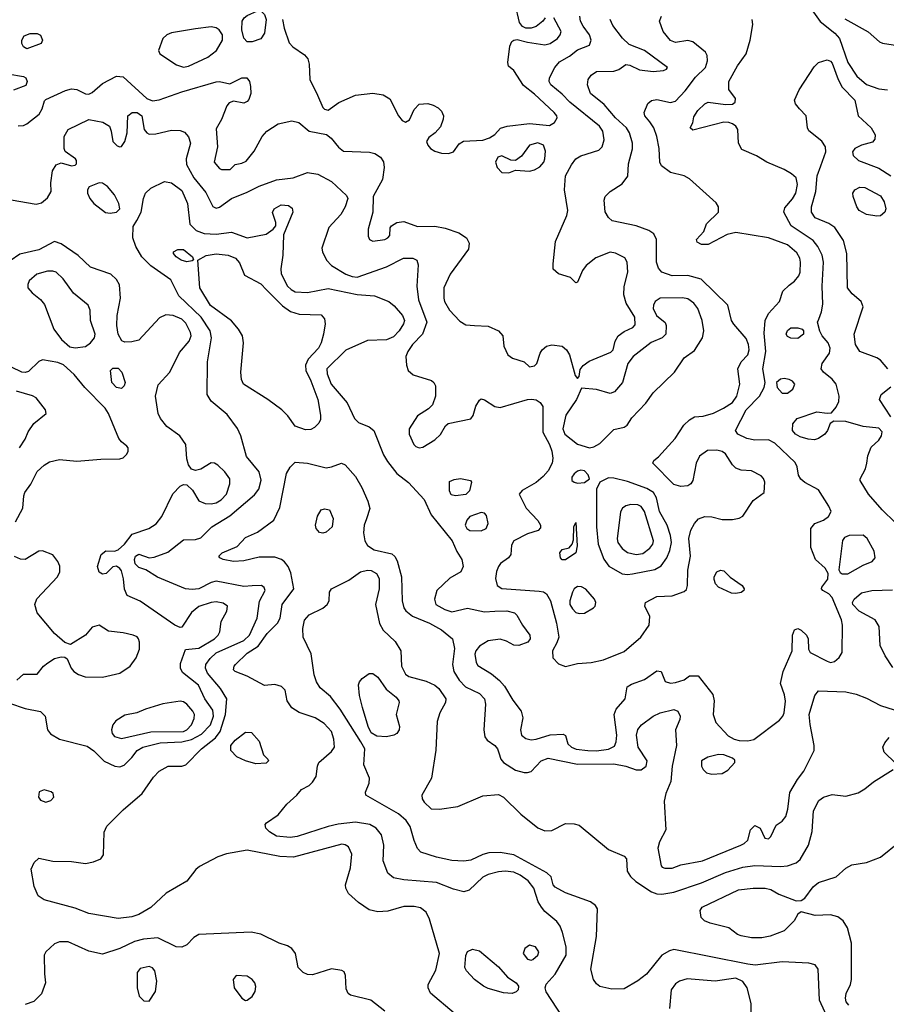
# Model space of a CAD drawing. Extents: x 1173079 to 1307053, y 522583 to 678478.
# Tile 91 of 256: x 1209163 to 1214199, y 556530 to 562254. Entities that reach past the tile are written whole.
import ezdxf

# ---------------------------------------------------------------- set-up
doc = ezdxf.new("R2010")
doc.units = 0

msp = doc.modelspace()

# ---------------------------------------------------------------- linework, layer by layer
at = {"layer": '0CON20XD'}
for points in [[(1212216, 562265), (1212202.5, 562245), (1212165, 562214.5), (1212135, 562204.4), (1212105, 562204.4), (1212084.5, 562214.5), (1212067.5, 562237.5), (1212041.9, 562345)], [(1213757.6, 562325), (1213815, 562242.7), (1213900.4, 562175), (1213928.2, 562145), (1213974.8, 562004.8), (1214028.2, 561925), (1214085, 561876.2), (1214155, 561851.5), (1214205.6, 561845.6)], [(1210515, 562124.5), (1210485, 562125.5), (1210465.8, 562145.8), (1210454.2, 562195), (1210455.4, 562245), (1210468.2, 562265), (1210485, 562277.2), (1210545, 562305.4), (1210564.7, 562304.7), (1210585, 562283.5), (1210595.2, 562255), (1210585.8, 562175), (1210565, 562141.8), (1210515, 562124.5)], [(1210691.2, 562255), (1210699.4, 562205), (1210729.7, 562119.7), (1210750, 562095), (1210819.1, 562049.1), (1210836.8, 562026.8), (1210845.5, 561995.5), (1210849.6, 561905), (1210894, 561814), (1210925, 561742.9), (1210935, 561733.1), (1210955, 561727.8), (1211018.5, 561771.5), (1211115, 561814.4), (1211215, 561827.1), (1211275, 561817.3), (1211315, 561794.2), (1211364.2, 561694.2), (1211385, 561667.8), (1211405, 561658.1), (1211428.5, 561671.5), (1211455, 561731.4), (1211485, 561762.9), (1211535.6, 561765.6), (1211566.8, 561756.8), (1211595, 561742), (1211615, 561721.2), (1211625.7, 561695), (1211624.2, 561675), (1211609.2, 561630.8), (1211576.7, 561595), (1211541.7, 561568.3), (1211528, 561545), (1211534.2, 561525), (1211550.8, 561505), (1211575, 561490), (1211615, 561478.1), (1211655, 561475.8), (1211684.2, 561485.8), (1211717.5, 561532.5), (1211741.7, 561548.3), (1211855, 561553.3), (1211893.7, 561566.3), (1211923.6, 561586.4), (1211956.4, 561623.6), (1211995.4, 561635.4), (1212125, 561649.5), (1212241.4, 561638.6), (1212272, 561655), (1212287, 561683), (1212285.6, 561695), (1212270, 561715), (1212155, 561821.1), (1212090.9, 561870.9), (1212035, 561958), (1212004.2, 561984.2), (1212000.8, 562005), (1212010.6, 562099.4), (1212023.7, 562126.3), (1212035, 562134.3), (1212055, 562138.6), (1212115, 562122.2), (1212215, 562107.9), (1212245, 562114.6), (1212288.9, 562145), (1212304.4, 562165), (1212309.5, 562185), (1212268, 562265)], [(1211806.9, 560476.9), (1211885, 560471.8), (1211945.4, 560445.4), (1211970.6, 560415), (1211977.5, 560355), (1212000, 560305), (1212026.4, 560286.4), (1212094.4, 560264.4), (1212125, 560236.2), (1212155, 560242), (1212168.8, 560255), (1212188, 560315), (1212200, 560335), (1212225, 560355.7), (1212255, 560364.3), (1212315, 560356), (1212340, 560335), (1212358.8, 560305), (1212391.2, 560185), (1212405, 560167.5), (1212415, 560180), (1212420.5, 560219.5), (1212436.8, 560243.2), (1212472.1, 560267.9), (1212599.1, 560320.9), (1212612, 560335), (1212624, 560385), (1212642, 560415), (1212675, 560440.6), (1212725.8, 560464.2), (1212739.4, 560480.6), (1212738.6, 560525), (1212688.1, 560605), (1212674.5, 560655), (1212675, 560702.5), (1212698, 560785), (1212693.3, 560845), (1212679.6, 560869.6), (1212626.4, 560896.4), (1212595, 560901.8), (1212511.2, 560868.8), (1212454.4, 560825), (1212434.4, 560795), (1212405, 560727.5), (1212395, 560723.3), (1212364.2, 560754.2), (1212295, 560776), (1212264.2, 560804.2), (1212262.5, 560835), (1212277.7, 560965), (1212342.1, 561115), (1212349.2, 561145), (1212328.5, 561265), (1212334.6, 561345), (1212369.9, 561410.1), (1212395.9, 561444.1), (1212425, 561461.5), (1212527.8, 561495), (1212548.8, 561515), (1212560.4, 561555), (1212552.2, 561605), (1212533.3, 561635), (1212360, 561775), (1212315, 561821.5), (1212250, 561875), (1212240, 561895), (1212241.8, 561915), (1212273.1, 561975), (1212301.1, 562008.9), (1212358.8, 562041.2), (1212405, 562078.5), (1212473.8, 562105), (1212484.4, 562135), (1212474.5, 562165), (1212436.8, 562215), (1212422.4, 562245), (1212417.5, 562275)], [(1211925, 558814.6), (1211995, 558817.3), (1212038, 558805), (1212052.2, 558792.2), (1212085, 558734), (1212128.5, 558675), (1212128.9, 558655), (1212115.4, 558634.6), (1212064.5, 558615.5), (1212035, 558617.8), (1211991.9, 558641.9), (1211955, 558652.5), (1211885, 558643.8), (1211835, 558612.1), (1211814, 558585), (1211808.9, 558565), (1211816.3, 558516.3), (1211825, 558500), (1211905, 558451.1), (1211951.5, 558411.5), (1211979.6, 558379.6), (1212028.2, 558298.2), (1212077.2, 558235), (1212087.2, 558195), (1212072.7, 558125), (1212080, 558095), (1212105, 558075.5), (1212135, 558067.9), (1212165, 558071.2), (1212245, 558097.5), (1212321.2, 558101.2), (1212335, 558092.5), (1212348, 558045), (1212369.2, 558025), (1212396.5, 558013.5), (1212464.8, 558005.2), (1212515, 558004.5), (1212585, 558013.3), (1212619.5, 558030.5), (1212629.6, 558055), (1212632.5, 558095), (1212616.9, 558215), (1212630, 558245), (1212682, 558305), (1212693.3, 558375), (1212718.3, 558391.7), (1212795, 558418), (1212865, 558468.8), (1212890, 558465), (1212915, 558406.7), (1212945, 558397.1), (1212975, 558400), (1213023.9, 558416.1), (1213055, 558440), (1213105, 558440), (1213191.2, 558331.2), (1213199.6, 558295), (1213193.8, 558215), (1213208.2, 558168.2), (1213280.7, 558090.7), (1213315, 558070.9), (1213343.3, 558063.3), (1213395, 558060.8), (1213429.6, 558070.4), (1213578.4, 558181.6), (1213598.2, 558205), (1213606.2, 558225), (1213612.5, 558292.5), (1213608.3, 558328.3), (1213584.1, 558395.9), (1213600, 558465), (1213651.4, 558585), (1213654.3, 558675.7), (1213665, 558706.7), (1213685, 558713.8), (1213705, 558705.8), (1213735.7, 558675), (1213744.3, 558655), (1213747.1, 558595), (1213757.5, 558575), (1213855, 558524.7), (1213875, 558517.8), (1213897.3, 558522.7), (1213924.8, 558545.2), (1213943.4, 558575), (1213944.8, 558735), (1213939.6, 558765), (1213884.7, 558894.7), (1213866.2, 558916.2), (1213830, 558935), (1213823.3, 558945), (1213823.8, 558955), (1213859.1, 559000.9), (1213861.4, 559035), (1213844.3, 559065), (1213787.5, 559115), (1213761.4, 559185), (1213760, 559295), (1213784.2, 559325.8), (1213835, 559343.8), (1213863.3, 559365), (1213878.8, 559395), (1213866, 559425), (1213805, 559521.1), (1213725, 559564.3), (1213702.6, 559582.6), (1213689.2, 559605), (1213680.6, 559655), (1213668.7, 559678.7), (1213551.2, 559791.2), (1213515, 559811.9), (1213435, 559810), (1213388.9, 559818.9), (1213335.6, 559845), (1213322.9, 559865), (1213385, 559986), (1213461.8, 560065), (1213490, 560115), (1213496.2, 560145), (1213482.4, 560225), (1213499.1, 560325), (1213489.1, 560430.8), (1213494.7, 560505.3), (1213514.5, 560545), (1213578.1, 560615), (1213597.1, 560675), (1213635, 560709.6), (1213666.1, 560733.9), (1213690.4, 560765), (1213698, 560785), (1213701.5, 560845), (1213697.4, 560867.4), (1213678.7, 560898.7), (1213624.7, 560944.7), (1213515, 560986.1), (1213325, 561015.6), (1213274.4, 561005.6), (1213165, 560946), (1213125.9, 560945.9), (1213100.5, 560960.5), (1213096.7, 560975), (1213138.3, 561021.7), (1213155, 561066.2), (1213223.3, 561135), (1213223.8, 561165), (1213209.7, 561189.7), (1213055, 561328.2), (1213023.8, 561345), (1212945, 561365.4), (1212893.6, 561403.6), (1212882.7, 561425), (1212878.5, 561505), (1212865.4, 561575), (1212848.5, 561625), (1212825, 561659.5), (1212796.7, 561695), (1212791.9, 561715), (1212812.8, 561767.2), (1212835, 561783.1), (1212865, 561790.4), (1212945, 561771.5), (1212975, 561780.4), (1213030.5, 561839.5), (1213089.9, 561920.1), (1213149.5, 561975), (1213159.4, 562015), (1213157.5, 562045), (1213148, 562065), (1213075, 562124.4), (1213045, 562133.3), (1212975, 562120), (1212945, 562133.1), (1212903.1, 562185), (1212880.9, 562245), (1212892.3, 562275)], [(1209729.7, 561519.7), (1209745, 561513.8), (1209755, 561516.7), (1209774, 561545), (1209786.9, 561595), (1209790.8, 561695), (1209817.5, 561715), (1209845, 561713.6), (1209872.9, 561695), (1209885.7, 561615), (1209902, 561595), (1209915, 561588.9), (1209955, 561590), (1210045, 561611.1), (1210095, 561608.5), (1210120.4, 561600.4), (1210143.3, 561573.3), (1210156.4, 561535), (1210130, 561445), (1210131.7, 561411.7), (1210175.9, 561335), (1210245, 561248.9), (1210285, 561168), (1210305, 561157.1), (1210325, 561164.4), (1210394, 561215), (1210485, 561250.3), (1210555, 561286.8), (1210655, 561321.8), (1210753.3, 561335), (1210835, 561365.5), (1210895, 561356.5), (1210975, 561312.7), (1211061.7, 561231.7), (1211070, 561215), (1211054, 561165), (1211029.5, 561120.5), (1210960, 561045), (1210920, 560925), (1210922.5, 560905), (1210945.8, 560855.8), (1210976, 560825), (1211058.6, 560775), (1211095, 560760.8), (1211125, 560756.7), (1211294, 560816), (1211392.8, 560867.2), (1211447.8, 560867.8), (1211472, 560855), (1211478.9, 560828.9), (1211471.9, 560705), (1211480.6, 560625), (1211529.6, 560495), (1211504.6, 560425), (1211445.3, 560365), (1211418, 560325), (1211407.9, 560295), (1211410.6, 560245), (1211420, 560215), (1211449.6, 560189.6), (1211555.5, 560155.5), (1211570, 560145), (1211580, 560125), (1211580, 560065), (1211561.2, 560015), (1211539.4, 559990.6), (1211475, 559950), (1211426.7, 559875), (1211426.7, 559845), (1211453.1, 559785), (1211465, 559773.1), (1211485, 559765.6), (1211505, 559769.5), (1211575, 559811.1), (1211608.3, 559841.7), (1211636.9, 559893.1), (1211653.1, 559906.9), (1211785.8, 559934.2), (1211797.5, 559952.5), (1211813.2, 560006.8), (1211835, 560042.5), (1211845, 560048.8), (1211865, 560044), (1211925, 560005.6), (1211955, 559999.1), (1212115, 560045.5), (1212138.3, 560048.3), (1212165, 560042.9), (1212188.7, 560028.7), (1212202.9, 560005), (1212202.6, 559917.4), (1212203.8, 559855), (1212242.3, 559785), (1212255.3, 559745.3), (1212260.9, 559705), (1212256.7, 559675), (1212235, 559631.4), (1212205, 559598.6), (1212165, 559563.8), (1212082.7, 559517.3), (1212066.7, 559495), (1212106.2, 559415), (1212175, 559343.3), (1212190, 559315), (1212189.3, 559300.7), (1212175.9, 559284.1), (1212114.6, 559265.4), (1212034, 559225), (1212020.8, 559199.2), (1212018, 559145), (1212004, 559125), (1211957.6, 559092.4), (1211945, 559075.8), (1211933.1, 559046.9), (1211928.5, 559005), (1211938.1, 558965), (1211965, 558946.7), (1212181.4, 558931.4), (1212206.9, 558926.9), (1212225, 558915.7), (1212247.6, 558875), (1212283.3, 558745), (1212295.8, 558665), (1212285, 558631.2), (1212259.4, 558585), (1212260.8, 558545), (1212295, 558510), (1212335, 558493.8), (1212405, 558511.4), (1212485, 558517.3), (1212555, 558532.1), (1212675, 558581.5), (1212772.1, 558665), (1212820.3, 558735), (1212825.3, 558785), (1212795.6, 558845), (1212799.2, 558865), (1212865, 558901.2), (1212955, 558903.8), (1213025, 558930), (1213038.3, 558941.7), (1213044.2, 558965), (1213046.2, 559053.8), (1213061.5, 559135), (1213052.3, 559237.7), (1213064, 559286), (1213084.5, 559325.5), (1213108.3, 559351.7), (1213144.2, 559365.8), (1213185, 559363.1), (1213245, 559348.8), (1213305, 559347.9), (1213344.6, 559355.4), (1213365, 559366.9), (1213425, 559459.2), (1213490, 559505), (1213492.5, 559565), (1213485, 559586.7), (1213471.7, 559601.7), (1213415, 559632), (1213355, 559635.7), (1213325, 559647.1), (1213306, 559666), (1213265, 559730), (1213245, 559744.5), (1213215, 559752.2), (1213159.7, 559750.3), (1213113.4, 559716.6), (1213093.8, 559676.2), (1213075.8, 559575), (1213064.2, 559555.8), (1213045, 559544.2), (1213005, 559540.6), (1212965, 559551.5), (1212843.3, 559675), (1212848.3, 559691.7), (1212875, 559712.5), (1212971.7, 559818.3), (1213023.3, 559896.7), (1213055, 559928.1), (1213085, 559944.3), (1213135, 559949.2), (1213195, 559965.7), (1213252.5, 559995), (1213305, 560027.5), (1213331.5, 560065), (1213347.3, 560135), (1213335.5, 560225), (1213355, 560264.3), (1213394.4, 560305), (1213402.7, 560335), (1213399.1, 560365), (1213385, 560400), (1213313, 560483), (1213300.5, 560505), (1213278.5, 560595), (1213124.2, 560745), (1213045, 560766.6), (1212955, 560765.3), (1212895, 560786.9), (1212875, 560810), (1212863.4, 560843.4), (1212864.4, 560975), (1212848.5, 561008.5), (1212818.7, 561028.7), (1212745, 561054.4), (1212606.7, 561085), (1212585, 561104), (1212565, 561137.5), (1212559.2, 561205), (1212566, 561225), (1212595, 561254.2), (1212665, 561299.4), (1212696.9, 561343.1), (1212700.5, 561415), (1212725, 561503.3), (1212725.3, 561535), (1212706.2, 561595), (1212688.8, 561625), (1212625, 561682.9), (1212560.4, 561760.4), (1212481.1, 561825), (1212462.3, 561875), (1212466.2, 561905), (1212485, 561931.5), (1212515, 561952.5), (1212616.6, 561953.4), (1212645.6, 561964.4), (1212685, 561993.8), (1212709.5, 561989.5), (1212765, 561962), (1212845, 561952.9), (1212905, 561958), (1212922.5, 561965), (1212927.5, 561975), (1212793.8, 562075), (1212705, 562109.2), (1212666, 562146), (1212610.7, 562219.3), (1212594.3, 562255)], [(1210115, 561977.7), (1210145, 561983.2), (1210256.5, 562035), (1210306.4, 562075), (1210342, 562135), (1210341.8, 562165), (1210322.5, 562195), (1210305, 562206), (1210275, 562212.2), (1210185, 562200.6), (1210045, 562176.9), (1210017.5, 562165), (1209995.7, 562145), (1209969.2, 562075), (1209978, 562055), (1210075, 561990.4), (1210115, 561977.7)], [(1214250.4, 559330.4), (1214175, 559404.5), (1214096.7, 559495), (1214047.5, 559575), (1214047.5, 559585), (1214077.4, 559642.6), (1214085.4, 559675.4), (1214092.4, 559717.6), (1214110.7, 559769.3), (1214155, 559810), (1214172.1, 559835), (1214175, 559858), (1214155, 559879.3), (1214065, 559889.1), (1213965, 559918), (1213895, 559919.2), (1213873.3, 559906.7), (1213857.8, 559865), (1213841.1, 559845), (1213805, 559818.5), (1213782.2, 559812.2), (1213744.7, 559814.7), (1213698.7, 559828.7), (1213671.1, 559845), (1213654.4, 559865), (1213655.6, 559904.4), (1213682, 559935), (1213795, 559973.5), (1213855, 559965.7), (1213881.7, 559968.3), (1213908.8, 560001.2), (1213922.7, 560035), (1213925.4, 560065), (1213908.2, 560135), (1213885, 560164.4), (1213834.4, 560205), (1213820, 560225), (1213825.7, 560255), (1213868.9, 560315), (1213872.2, 560345), (1213860.8, 560375), (1213826, 560415), (1213812.7, 560442.7), (1213800, 560495), (1213806.6, 560513.4), (1213823.5, 560555), (1213830.7, 560600.7), (1213826.7, 560705), (1213834.1, 560844.1), (1213825.9, 560885), (1213802, 560935), (1213775, 560970.4), (1213647.2, 561055), (1213604.3, 561135), (1213609.2, 561160.8), (1213655, 561212.2), (1213673.1, 561245), (1213682.3, 561295), (1213674.5, 561335), (1213648.3, 561358.3), (1213605, 561383.1), (1213505, 561425.5), (1213445, 561461.5), (1213358.8, 561498.8), (1213341.2, 561535), (1213336.2, 561615), (1213324.2, 561634.2), (1213305, 561648), (1213285, 561656), (1213255, 561657.5), (1213075, 561612), (1213060, 561625), (1213075.8, 561654.2), (1213081.1, 561688.9), (1213104.4, 561725), (1213145, 561764.3), (1213165, 561774.3), (1213265, 561760), (1213305, 561762), (1213321.2, 561775), (1213323.8, 561795), (1213285, 561847.5), (1213283.3, 561895), (1213334.5, 561985), (1213385.6, 562055), (1213409.1, 562135), (1213423.8, 562225), (1213419.6, 562255)], [(1213959.2, 562259.2), (1214093.6, 562183.6), (1214160, 562125), (1214177.3, 562117.3), (1214265, 562103.5)], [(1209205, 562083.8), (1209185, 562096.7), (1209176, 562115), (1209175.8, 562135), (1209190.2, 562159.8), (1209225, 562172.5), (1209265, 562173.3), (1209283.9, 562163.9), (1209296.2, 562135), (1209287.5, 562115), (1209205, 562083.8)], [(1214208.6, 560225), (1214165, 560274), (1214145, 560287.5), (1214045.8, 560325), (1214020.4, 560365), (1214012.1, 560425), (1214065.5, 560585), (1214052.9, 560615), (1214000.2, 560660.2), (1213974.5, 560695), (1213969.5, 560895), (1213950.7, 560970.7), (1213899.2, 561045), (1213865, 561069.2), (1213785, 561102.2), (1213764.6, 561135), (1213764.7, 561165), (1213790.3, 561255), (1213798.2, 561345), (1213818.9, 561405), (1213848.1, 561485), (1213846.7, 561515), (1213825, 561547.8), (1213748.3, 561608.3), (1213741.2, 561625), (1213734, 561695), (1213694.5, 561734.5), (1213672, 561765), (1213665.8, 561785), (1213692.2, 561845), (1213780.1, 561979.9), (1213805, 562005.6), (1213855, 562020), (1213875, 562012.2), (1213885, 562000), (1213918.8, 561905), (1213942, 561862), (1214017.1, 561785), (1214036.5, 561695), (1214112.2, 561625), (1214134.2, 561585), (1214131.7, 561558.3), (1214118.3, 561541.7), (1214055, 561523.8), (1214016.7, 561505), (1214003.3, 561485), (1214006.7, 561465), (1214036.7, 561435), (1214155, 561390.8), (1214225.3, 561345.3)], [(1209095, 561939.2), (1209185, 561922.5), (1209198, 561915), (1209207.5, 561895), (1209199.7, 561870.3), (1209127, 561843)], [(1209154.3, 561635.7), (1209185, 561638.9), (1209205, 561648.5), (1209275.8, 561705), (1209294, 561735), (1209307.3, 561782.7), (1209315, 561789.2), (1209428.5, 561841.5), (1209465, 561851.1), (1209495, 561847.7), (1209545, 561822.7), (1209565, 561820), (1209585, 561829.5), (1209645, 561882.2), (1209725, 561925.7), (1209765, 561920.8), (1209902, 561795), (1209935, 561781.7), (1209973.1, 561786.9), (1210105.8, 561834.2), (1210305, 561892.9), (1210325, 561894), (1210385, 561880), (1210454.6, 561915.4), (1210483.8, 561915), (1210498.8, 561895), (1210505.3, 561865), (1210506, 561825), (1210495, 561790), (1210485, 561777.8), (1210465, 561769.1), (1210405, 561780), (1210380, 561770), (1210367.5, 561752.5), (1210336.7, 561673.3), (1210305, 561620), (1210312.5, 561515), (1210294.2, 561425), (1210325, 561388.8), (1210336.4, 561383.6), (1210387, 561383), (1210415, 561412.5), (1210455, 561420), (1210478.8, 561431.2), (1210525, 561488.8), (1210572.9, 561575), (1210598.6, 561605), (1210665, 561647.5), (1210745, 561665.4), (1210786, 561656), (1210845, 561605.5), (1210945.9, 561585.9), (1210973.1, 561565), (1211015, 561511.9), (1211045, 561490), (1211195.9, 561484.1), (1211226.4, 561476.4), (1211260, 561455), (1211277, 561427), (1211281.2, 561395), (1211271.1, 561325), (1211218, 561225), (1211215.4, 561134.6), (1211188, 561035), (1211189.2, 560995), (1211195.9, 560975.9), (1211215, 560966.2), (1211285, 560976), (1211303.3, 560985), (1211315, 561000), (1211316.4, 561043.6), (1211323.3, 561055), (1211355, 561074.4), (1211395, 561080.9), (1211475, 561050.9), (1211575, 561052.5), (1211635, 561041.8), (1211715, 561013.8), (1211759.4, 560985), (1211775.5, 560955), (1211771.1, 560918.9), (1211664.4, 560775), (1211628.6, 560695), (1211627.1, 560635), (1211631.9, 560615), (1211661.5, 560565), (1211721.9, 560501.9), (1211755, 560480.4), (1211806.9, 560476.9)], [(1209113, 561207), (1209258.3, 561181.7), (1209290.5, 561189.5), (1209325, 561218.1), (1209345.5, 561255), (1209344.6, 561305), (1209354.6, 561375), (1209375, 561410), (1209405, 561421.2), (1209465, 561404.4), (1209485, 561408), (1209494.1, 561415.9), (1209494, 561435), (1209487.5, 561445), (1209428.3, 561488.3), (1209421.2, 561505), (1209420.8, 561575), (1209445, 561615.6), (1209565, 561673.6), (1209647.2, 561657.2), (1209684.4, 561634.4), (1209695.8, 561605), (1209704, 561545), (1209729.7, 561519.7)], [(1212005, 561364), (1212045, 561378.8), (1212125, 561372.5), (1212155, 561380.5), (1212185, 561398.9), (1212209.4, 561425), (1212215.7, 561445), (1212218.8, 561488.8), (1212206.7, 561525), (1212175, 561537.1), (1212125.4, 561524.6), (1212079.5, 561460.5), (1212045, 561434.2), (1212016.6, 561436.6), (1211965, 561461.9), (1211941.2, 561455), (1211928.1, 561425), (1211937.1, 561395), (1211965, 561366), (1212005, 561364)], [(1211687.9, 556477.9), (1211550, 556595), (1211536.9, 556625), (1211537.8, 556645), (1211581.2, 556728.8), (1211602.3, 556825), (1211544.7, 557024.7), (1211525, 557065.7), (1211491.7, 557091.7), (1211455, 557099.6), (1211395, 557097.9), (1211302.2, 557072.2), (1211245, 557067.9), (1211195, 557078.8), (1211131.3, 557121.3), (1211073.1, 557175), (1211058.6, 557205), (1211056.9, 557225), (1211086.3, 557323.7), (1211092.8, 557402.8), (1211074.2, 557445), (1211055, 557457.5), (1211035, 557460.9), (1210755, 557384.7), (1210675, 557388.4), (1210485, 557426.1), (1210365, 557405.7), (1210315, 557386.8), (1210208, 557332), (1210186.5, 557313.5), (1210134.2, 557245.8), (1210013.6, 557176.4), (1209925, 557093.5), (1209855, 557052.1), (1209815, 557038.8), (1209735, 557029.5), (1209565, 557058.5), (1209485, 557089.6), (1209305, 557137.1), (1209270.8, 557160.8), (1209248, 557215), (1209230, 557315), (1209248, 557355), (1209275, 557380), (1209355, 557362.2), (1209465, 557360.5), (1209545, 557347.7), (1209592.4, 557357.6), (1209635.6, 557375), (1209650.3, 557399.7), (1209655, 557530), (1209670.6, 557565), (1209765, 557660), (1209874.6, 557755.4), (1209940.2, 557849.8), (1209974.7, 557885.3), (1210025.5, 557914.5), (1210105, 557914.4), (1210127.8, 557922.2), (1210219.1, 558015), (1210301.7, 558078.3), (1210328.1, 558115), (1210359.7, 558215), (1210367.3, 558305), (1210329.6, 558365), (1210254.3, 558455), (1210243.8, 558485), (1210245.7, 558505), (1210269.4, 558540.6), (1210305, 558573.2), (1210465, 558644), (1210497.8, 558675), (1210542.8, 558775), (1210555.9, 558874.1), (1210589.1, 558935), (1210583.9, 558953.9), (1210568.8, 558965), (1210515, 558962.7), (1210465, 558958.8), (1210305, 558990.7), (1210275, 558982.5), (1210203.8, 558945), (1210165, 558941.1), (1210126.1, 558946.1), (1209965, 559012.5), (1209895.7, 559055.7), (1209855, 559069.4), (1209835, 559091.4), (1209830.3, 559115), (1209835.6, 559135), (1209855, 559146.1), (1209915, 559125.7), (1209945, 559128.6), (1210025, 559158.9), (1210115, 559229.6), (1210185, 559231.8), (1210215, 559241.8), (1210280.5, 559305), (1210385, 559369.2), (1210528.2, 559491.8), (1210552.5, 559525), (1210567.4, 559577.4), (1210554.6, 559624.6), (1210481.4, 559715), (1210449.2, 559835), (1210428.1, 559878.1), (1210369.5, 559959.5), (1210276.7, 560036.7), (1210251.9, 560075), (1210254.4, 560265), (1210278.5, 560405), (1210269.7, 560445), (1210218.6, 560525), (1210089, 560649), (1210041.9, 560741.9), (1209925, 560823.3), (1209872.5, 560875), (1209837.3, 560935), (1209820.5, 560985), (1209822.1, 561052.1), (1209843.1, 561086.9), (1209870, 561135), (1209881.8, 561215), (1209895, 561245.8), (1209925.8, 561275), (1210005, 561313.8), (1210045, 561305.5), (1210105, 561260), (1210138, 561185), (1210152.7, 561065), (1210189, 561029), (1210235, 561010.8), (1210305, 561007), (1210395, 561018), (1210485, 560986.2), (1210595, 561007.1), (1210636.7, 561035), (1210651.2, 561055), (1210652, 561075), (1210633, 561133), (1210642, 561155), (1210683.2, 561176.8), (1210725, 561174.2), (1210747.6, 561157.6), (1210750.8, 561135), (1210697, 561003), (1210693.1, 560885), (1210680.4, 560805), (1210683.5, 560776.5), (1210720.4, 560705), (1210740.9, 560685), (1210765, 560672.5), (1210835, 560666.9), (1210955, 560691.9), (1211124.7, 560655.3), (1211225, 560648.5), (1211308, 560615), (1211339.8, 560589.8), (1211387.5, 560535), (1211398.5, 560505), (1211394.5, 560485), (1211368.5, 560445), (1211335, 560409.1), (1211295, 560392.9), (1211185, 560389.2), (1211057.6, 560332.4), (1210948.5, 560225), (1210949.6, 560195), (1210973.9, 560135), (1211066.5, 560026.5), (1211108.5, 559935), (1211132.9, 559912.9), (1211195, 559887.8), (1211220.6, 559865), (1211277.5, 559725), (1211300, 559685), (1211355.3, 559615.3), (1211423.2, 559563.2), (1211514, 559465), (1211555, 559375.8), (1211676.2, 559225), (1211702.8, 559162.8), (1211732, 559115), (1211740, 559075), (1211726.2, 559045), (1211661.9, 559008.1), (1211588.1, 558935), (1211573.1, 558885), (1211582.2, 558855), (1211634.3, 558825), (1211675, 558812), (1211765, 558833.1), (1211865, 558811.2), (1211925, 558814.6)], [(1209688.6, 561128.6), (1209725, 561134.5), (1209744.3, 561155), (1209740, 561185), (1209714.4, 561235), (1209673.6, 561283.6), (1209645, 561302.5), (1209625, 561305.6), (1209567.9, 561282.1), (1209557.1, 561265), (1209556.9, 561245), (1209570, 561215), (1209595, 561185.7), (1209662.2, 561132.2), (1209688.6, 561128.6)], [(1214145, 561111.5), (1214085, 561121.1), (1214042.2, 561145), (1214027.8, 561165), (1214005.8, 561225), (1214004.3, 561245.7), (1214015.8, 561264.2), (1214045, 561279.2), (1214075, 561277.8), (1214165, 561230.6), (1214186.2, 561195), (1214196.4, 561155), (1214191.1, 561135), (1214165, 561113.8), (1214145, 561111.5)], [(1209105, 558281.1), (1209195, 558249.6), (1209285, 558232.2), (1209310.6, 558205), (1209324.3, 558125), (1209342.7, 558102.7), (1209395, 558071.2), (1209555, 558030.9), (1209595, 558003.5), (1209655, 557944.4), (1209715.6, 557914.4), (1209745, 557911.5), (1209769.5, 557920.5), (1209815.8, 557964.2), (1209845.6, 558005), (1209878.9, 558025), (1209979.2, 558050.8), (1210105, 558056.2), (1210160.9, 558069.1), (1210219.9, 558100.1), (1210271.8, 558155), (1210290.4, 558205), (1210285, 558239.5), (1210239.1, 558305), (1210201.8, 558385), (1210109.1, 558459.1), (1210098.5, 558485), (1210098, 558512), (1210127.5, 558592.5), (1210205, 558601.1), (1210296.2, 558655), (1210317.5, 558675), (1210326.5, 558695), (1210334.4, 558755), (1210367.1, 558815), (1210370, 558845), (1210345, 558862.5), (1210305, 558869.2), (1210275, 558865.3), (1210205, 558841.8), (1210161.7, 558808.3), (1210105, 558722.5), (1210095, 558720), (1210065, 558734.3), (1209864, 558874), (1209787.3, 558907.3), (1209772.4, 558942.4), (1209766.7, 559003.3), (1209755, 559049.2), (1209745, 559064.3), (1209725, 559077.1), (1209705, 559072.5), (1209665, 559034.2), (1209645, 559030), (1209625, 559041.2), (1209615.7, 559075), (1209635.8, 559145), (1209664.3, 559165.7), (1209715, 559164.4), (1209735, 559172.5), (1209771.5, 559205), (1209816.9, 559263.1), (1209913.9, 559296.1), (1209956, 559324), (1209989.4, 559365), (1210053.3, 559496.7), (1210095, 559541.9), (1210115, 559552.2), (1210135, 559550), (1210168.3, 559518.3), (1210205, 559457.5), (1210241.1, 559441.1), (1210275, 559438.7), (1210305, 559444.7), (1210335, 559462.8), (1210366, 559495), (1210383.9, 559555), (1210383.8, 559585), (1210354.8, 559624.8), (1210315, 559663.5), (1210295, 559675.7), (1210275, 559677.5), (1210215, 559640.5), (1210185, 559632.9), (1210160.9, 559640.9), (1210144, 559666), (1210135, 559700), (1210128.6, 559785), (1210093.8, 559833.8), (1210018.8, 559888.8), (1209981.5, 559935), (1209968.9, 559965), (1209952.5, 560065), (1209968.9, 560131.1), (1210035.9, 560204.1), (1210091.3, 560318.7), (1210148, 560385), (1210159.2, 560415), (1210156.3, 560435), (1210129.3, 560489.3), (1210105, 560513.1), (1210055, 560533.2), (1210011.8, 560538.2), (1209975, 560521.4), (1209855, 560391.3), (1209815, 560380.4), (1209775, 560379.4), (1209756.4, 560386.4), (1209735.4, 560425), (1209728.2, 560475), (1209728.9, 560535), (1209750, 560635), (1209742.9, 560712.9), (1209725, 560743.3), (1209693.4, 560773.4), (1209575, 560814.4), (1209503.2, 560883.2), (1209405, 560950.4), (1209365, 560963.6), (1209275, 560916.2), (1209165, 560890.5), (1209108.3, 560851.7)], [(1210135, 560845.7), (1210101.2, 560855), (1210072, 560875), (1210056.7, 560895), (1210057.5, 560905), (1210081.4, 560918.6), (1210115, 560916.9), (1210166.7, 560875), (1210173, 560857), (1210165, 560851.2), (1210135, 560845.7)], [(1210825, 559870), (1210765, 559890), (1210721.1, 559951.1), (1210686.9, 559985), (1210605, 560045.5), (1210463.1, 560135), (1210451.7, 560161.7), (1210447.9, 560205), (1210463.6, 560375), (1210458.5, 560415), (1210434.6, 560455), (1210395, 560502.7), (1210272.5, 560592.5), (1210210, 560695), (1210197.5, 560855), (1210246.6, 560883.4), (1210305, 560893.3), (1210374.1, 560884.1), (1210416.4, 560866.4), (1210440.2, 560840.2), (1210468.9, 560768.9), (1210565, 560718.8), (1210597.5, 560682.5), (1210690.9, 560590.8), (1210737.4, 560557.4), (1210788, 560542), (1210915, 560537.5), (1210934.3, 560515), (1210937.8, 560485), (1210929.4, 560425), (1210914.4, 560375.6), (1210899.2, 560345), (1210838.8, 560281.2), (1210824.4, 560245), (1210825.5, 560215), (1210854.7, 560155), (1210895.3, 560045), (1210912, 559955), (1210910.4, 559929.6), (1210901.5, 559908.5), (1210876.9, 559883.1), (1210855, 559871.9), (1210825, 559870)], [(1209485, 560345.8), (1209545, 560354.4), (1209575.6, 560375), (1209597.3, 560405), (1209601.8, 560425), (1209574.3, 560505), (1209572.5, 560565), (1209560.8, 560595), (1209475, 560664.3), (1209415, 560746.9), (1209375.8, 560785), (1209355, 560792.7), (1209325, 560792.1), (1209262, 560775), (1209219.2, 560735), (1209210.8, 560715), (1209210.8, 560695), (1209236, 560665), (1209285, 560626.9), (1209308.1, 560598.1), (1209361.2, 560455), (1209406, 560395), (1209455, 560352), (1209485, 560345.8)], [(1212475, 559764), (1212500.3, 559769.7), (1212535, 559790.8), (1212615, 559871.2), (1212675.8, 559884.2), (1212694.2, 559895.8), (1212720.9, 559939.1), (1212802.2, 560025), (1212844.8, 560085.2), (1212967.9, 560205), (1213025, 560288), (1213085, 560331.2), (1213132, 560405), (1213138, 560445), (1213129.2, 560505), (1213104.3, 560575), (1213080, 560605), (1213045, 560630), (1213015, 560637.7), (1212885, 560634.5), (1212855.7, 560615), (1212845.7, 560595), (1212844.3, 560575), (1212864.2, 560534.2), (1212913.6, 560493.6), (1212920, 560475), (1212917.5, 560425), (1212895.9, 560404.1), (1212832.7, 560377.3), (1212728, 560295), (1212697.8, 560255), (1212666.3, 560143.7), (1212619.4, 560090.6), (1212595, 560080.6), (1212515, 560104.7), (1212428.8, 560111.2), (1212399.5, 560045), (1212336.2, 559955), (1212320, 559875), (1212331.5, 559845), (1212405, 559786.5), (1212475, 559764)], [(1213685, 560401.2), (1213645, 560402), (1213625, 560411.2), (1213616.7, 560425), (1213625, 560447.5), (1213645, 560462.5), (1213685, 560462.5), (1213710, 560455), (1213717.5, 560445), (1213717.5, 560425), (1213685, 560401.2)], [(1209138, 559335), (1209181.2, 559415), (1209186.4, 559485), (1209193.6, 559505), (1209227.3, 559552.7), (1209265, 559626.9), (1209305, 559664.4), (1209337.2, 559682.8), (1209395, 559696.7), (1209495, 559687.8), (1209635, 559698.9), (1209745, 559700), (1209765, 559707.5), (1209785, 559727.5), (1209793.6, 559746.4), (1209793.3, 559765), (1209786.7, 559775), (1209755, 559799.2), (1209740, 559820), (1209679.2, 559965), (1209660.7, 559995), (1209542.1, 560115), (1209480.5, 560190.5), (1209418.1, 560248.1), (1209385, 560260.8), (1209295, 560275.6), (1209275, 560266.5), (1209215, 560208), (1209195, 560201.8), (1209175.4, 560204.6), (1209115, 560233.9)], [(1209755, 560110), (1209725, 560115.7), (1209698.6, 560145), (1209691.2, 560215), (1209705, 560228.8), (1209735, 560228.8), (1209757.5, 560205), (1209775.6, 560145), (1209770, 560125), (1209755, 560110)], [(1213595, 560082.9), (1213625, 560083.1), (1213655.7, 560105), (1213668.6, 560135), (1213655, 560152.2), (1213635, 560162.9), (1213605, 560168.8), (1213585, 560164.5), (1213561.9, 560145), (1213564.4, 560115), (1213595, 560082.9)], [(1209162.9, 559765), (1209194.4, 559815), (1209212.2, 559857.8), (1209245, 559906), (1209317.5, 559965), (1209312.5, 559985), (1209258.8, 560055), (1209237.2, 560067.2), (1209144.8, 560094.8)], [(1214225.4, 559945), (1214160.6, 560045), (1214168.6, 560075), (1214225, 560118.6)], [(1210555, 559129.4), (1210465, 559107.5), (1210406.1, 559103.9), (1210345.4, 559115.4), (1210326.2, 559125), (1210320, 559135), (1210340, 559155), (1210428, 559192), (1210475, 559244.4), (1210545.5, 559274.5), (1210640.8, 559345), (1210675, 559418.8), (1210714.5, 559615.5), (1210735, 559652.7), (1210765, 559681.9), (1210835, 559675.6), (1210945, 559649.4), (1210975, 559654.2), (1211033.9, 559676.1), (1211055, 559666.2), (1211115, 559598.8), (1211151.8, 559535), (1211186.2, 559455), (1211197.2, 559412.8), (1211178.8, 559351.2), (1211165.3, 559314.7), (1211160.5, 559270.5), (1211168.8, 559225), (1211185, 559198.1), (1211222.6, 559172.6), (1211325, 559148.8), (1211343.5, 559133.5), (1211357.5, 559107.5), (1211382.8, 559015), (1211385.4, 558875), (1211395.3, 558835.3), (1211406.7, 558816.7), (1211446.4, 558786.4), (1211544.2, 558745), (1211615, 558706.2), (1211678.1, 558655), (1211689.1, 558599.1), (1211678.5, 558505), (1211686.8, 558465), (1211718, 558415), (1211753.8, 558375), (1211835, 558337.8), (1211863.5, 558305), (1211870.5, 558275), (1211860, 558125), (1211865.9, 558085.9), (1211880, 558065), (1211925, 558033.8), (1211940, 558015), (1211948.3, 557991.7), (1211959.2, 557955), (1211975.4, 557935.4), (1212045, 557890.5), (1212095, 557877.8), (1212115, 557876.9), (1212135, 557884.3), (1212193.6, 557945), (1212235, 557961.4), (1212405, 557926.2), (1212615, 557927.8), (1212685, 557914.6), (1212745, 557893.2), (1212775, 557892.9), (1212804.5, 557915), (1212810.4, 557945), (1212756.6, 558025), (1212747.5, 558095), (1212755, 558126.9), (1212776.4, 558155), (1212845, 558205.4), (1212885, 558224.6), (1212965, 558244.4), (1212987.5, 558235), (1213000.8, 558205), (1212998.6, 558185), (1212973.3, 558125), (1212980.5, 558035), (1212954.6, 557915), (1212947.5, 557825), (1212918.5, 557755), (1212908.8, 557711.2), (1212917.5, 557545), (1212880.6, 557475), (1212872.4, 557437.6), (1212891.2, 557335), (1212896.4, 557326.4), (1212912, 557322), (1212955, 557322.5), (1213005, 557341.1), (1213131.2, 557365), (1213354, 557455), (1213374, 557465), (1213393.8, 557485), (1213410, 557545), (1213435, 557570), (1213466.7, 557555), (1213492.5, 557495), (1213515, 557491.2), (1213528, 557505), (1213558.3, 557571.7), (1213595, 557595.7), (1213615, 557622), (1213626.4, 557663.7), (1213638.9, 557761.1), (1213683, 557837), (1213720.6, 557885), (1213780.6, 558005), (1213780.6, 558035), (1213756, 558156), (1213750.3, 558215), (1213784.6, 558325.4), (1213805, 558352.5), (1213965, 558346.4), (1214025, 558333.3), (1214085, 558309.5), (1214166.4, 558266.3), (1214245, 558241.3)], [(1212405, 559558.5), (1212445, 559563.1), (1212473.8, 559585), (1212467, 559607), (1212445, 559631.2), (1212425, 559634.2), (1212405, 559628.6), (1212385, 559614.2), (1212371.9, 559595), (1212372.5, 559575), (1212385, 559564.4), (1212405, 559558.5)], [(1211695, 559486), (1211671.2, 559491.2), (1211660, 559515), (1211660.7, 559569.3), (1211688.8, 559581.2), (1211725, 559586.9), (1211783.3, 559575), (1211788.8, 559565), (1211778.1, 559515), (1211755, 559493.6), (1211695, 559486)], [(1212695, 559028.7), (1212725, 559033.4), (1212855, 559057.8), (1212890.4, 559079.6), (1212923.1, 559125), (1212941.2, 559168.8), (1212951.7, 559215), (1212945.8, 559255), (1212925.8, 559315.8), (1212880.7, 559395), (1212864.7, 559475), (1212846.2, 559505), (1212807.9, 559527.9), (1212695, 559569.1), (1212615, 559588.9), (1212585, 559590), (1212534.3, 559565.7), (1212514.3, 559525), (1212515.8, 559305), (1212524.2, 559205), (1212557.6, 559117.6), (1212587.7, 559077.8), (1212665, 559033.2), (1212695, 559028.7)], [(1210925, 559268.8), (1210905, 559273.3), (1210886.7, 559295), (1210882, 559315), (1210893, 559367), (1210916.1, 559403.9), (1210935, 559411.2), (1210963.9, 559403.9), (1210985.7, 559355), (1210980, 559305), (1210945, 559274), (1210925, 559268.8)], [(1212745.3, 559145.3), (1212785, 559151.3), (1212825, 559180.9), (1212841.6, 559205), (1212847.1, 559225), (1212795, 559394.2), (1212775, 559423.8), (1212755, 559433.9), (1212715.4, 559434.6), (1212685, 559427.8), (1212666.3, 559413.7), (1212655, 559392.5), (1212635.4, 559235), (1212639.2, 559215), (1212665, 559179.1), (1212695, 559156.4), (1212745.3, 559145.3)], [(1211845, 559283.1), (1211874.6, 559295.4), (1211885.5, 559325), (1211875, 559371.2), (1211864.2, 559384.2), (1211845, 559388.6), (1211779.2, 559365), (1211761.5, 559345), (1211752.1, 559315), (1211761.1, 559295), (1211778.8, 559285), (1211845, 559283.1)], [(1212335, 559113.3), (1212315, 559114.4), (1212305.7, 559125), (1212301.9, 559155), (1212315, 559174), (1212356.1, 559183.9), (1212373.3, 559205), (1212380.7, 559229.3), (1212383.8, 559305), (1212395, 559330), (1212402, 559195), (1212395.7, 559155), (1212335, 559113.3)], [(1213975, 559031.8), (1214065, 559083.3), (1214116.7, 559105), (1214133.8, 559125), (1214128, 559165), (1214087.6, 559237.6), (1214065, 559258), (1213983.8, 559256.2), (1213956.8, 559243.2), (1213944.7, 559225.3), (1213924, 559055), (1213930.5, 559040.5), (1213942.4, 559032.4), (1213975, 559031.8)], [(1209146.1, 558413.9), (1209185, 558450), (1209265, 558450), (1209302, 558495), (1209327.5, 558515), (1209365, 558540), (1209405, 558550.8), (1209425, 558548.8), (1209438.8, 558538.8), (1209462.5, 558485), (1209478, 558465), (1209505, 558446.9), (1209543.9, 558433.9), (1209645, 558431.6), (1209744.3, 558455.7), (1209804.4, 558495), (1209839.2, 558545), (1209859.2, 558595), (1209860, 558635), (1209853.8, 558655), (1209845, 558665.8), (1209822.5, 558675), (1209765, 558689.2), (1209679.7, 558699.7), (1209625, 558733.8), (1209585, 558723.3), (1209545, 558676.2), (1209459.3, 558620.7), (1209425, 558633.3), (1209365, 558685.7), (1209265.7, 558805.7), (1209251.9, 558855), (1209263.8, 558886.2), (1209383.5, 559015), (1209396.7, 559045), (1209396.4, 559076.4), (1209384.5, 559104.5), (1209355, 559143.8), (1209295, 559166.7), (1209275, 559163.3), (1209195, 559115.8), (1209167.3, 559117.3), (1209132.3, 559132.3)], [(1212317.4, 556457.4), (1212222.6, 556602.6), (1212217.1, 556625), (1212223, 556647), (1212274.1, 556705.9), (1212338.5, 556815), (1212338.2, 556865), (1212317.8, 556947.8), (1212303.8, 556983.8), (1212285, 557010.8), (1212215, 557070), (1212195, 557094.4), (1212176.6, 557126.6), (1212151.4, 557205), (1212118.3, 557248.3), (1212071.5, 557281.5), (1212035, 557298.4), (1211983.7, 557303.7), (1211945, 557300.5), (1211886.1, 557283.9), (1211855, 557268.4), (1211775, 557192.7), (1211745, 557183.5), (1211685, 557199.5), (1211585, 557238.5), (1211394.6, 557254.6), (1211336.3, 557266.3), (1211303.3, 557293.3), (1211276.2, 557365), (1211279.2, 557455), (1211266.5, 557515), (1211235, 557553.3), (1211198, 557575), (1211115, 557588.1), (1211013.2, 557576.8), (1210955, 557564.7), (1210775, 557505.3), (1210735, 557499.6), (1210655, 557508.5), (1210615, 557532.9), (1210594, 557555), (1210590, 557575), (1210598, 557585), (1210665, 557630.6), (1210715.9, 557694.1), (1210772.9, 557745), (1210800.5, 557779.5), (1210845, 557801.9), (1210865, 557820.8), (1210885.6, 557855), (1210893.5, 557915), (1210902.5, 557935), (1210975, 558000), (1210993.5, 558025), (1210989.3, 558070.7), (1210974.6, 558115), (1210932.7, 558162.7), (1210880.8, 558195), (1210786.7, 558226.7), (1210745, 558253.1), (1210717.7, 558295), (1210705.6, 558355.6), (1210685, 558378), (1210645, 558389.2), (1210585, 558382.5), (1210485, 558436.7), (1210415, 558464.3), (1210406, 558475), (1210409.2, 558495), (1210417.5, 558505), (1210485, 558570.9), (1210548.5, 558611.5), (1210601.3, 558685), (1210661.1, 558745), (1210676, 558775), (1210688, 558855), (1210755.4, 558945), (1210738.1, 559038.1), (1210723.3, 559075), (1210702.1, 559102.1), (1210685, 559115.5), (1210645, 559129.6), (1210555, 559129.4)], [(1213925.5, 556305), (1213810.4, 556555), (1213803.3, 556735), (1213785, 556759.4), (1213748.9, 556768.9), (1213595, 556777.8), (1213437.1, 556757.1), (1213395, 556762.8), (1212965, 556848.8), (1212938.9, 556841.1), (1212895, 556815.6), (1212806.4, 556705), (1212755, 556666.2), (1212675, 556619.4), (1212605, 556618.9), (1212534.5, 556634.5), (1212515, 556649.2), (1212498.1, 556675), (1212482.5, 556735), (1212514.6, 556925), (1212521.2, 557085), (1212508.8, 557105), (1212481.2, 557125), (1212335, 557177.5), (1212275, 557212), (1212264.2, 557225), (1212250.9, 557270.9), (1212227.1, 557295), (1212035, 557400), (1211955, 557412.5), (1211890.2, 557409.8), (1211855, 557401.1), (1211785, 557368.2), (1211745, 557361.8), (1211675, 557366.2), (1211585, 557385.5), (1211493.8, 557415), (1211475, 557436.7), (1211455, 557483.3), (1211432.8, 557562.8), (1211409.1, 557599.1), (1211365, 557636.5), (1211173.8, 557745), (1211173.6, 557763.6), (1211194.2, 557815.8), (1211195.7, 557845), (1211163.1, 557923.1), (1211168.7, 558015), (1211145.3, 558055), (1211026.5, 558246.5), (1210968.7, 558318.7), (1210909.9, 558369.9), (1210887.5, 558405), (1210874.6, 558445), (1210857.7, 558567.7), (1210809.6, 558665), (1210808.4, 558715), (1210817.5, 558762.5), (1210845, 558794.6), (1210925, 558833.5), (1210950.8, 558855), (1210960.8, 558875), (1210962.9, 558925), (1210976, 558945), (1211075, 558996), (1211143.8, 559045), (1211185, 559053.6), (1211205, 559051.5), (1211236.5, 559035), (1211252.1, 559005), (1211252.1, 558945), (1211230.6, 558855), (1211253.6, 558743.7), (1211275.2, 558705.3), (1211345, 558639.6), (1211378.2, 558585), (1211382.5, 558495), (1211405, 558448.6), (1211425.4, 558435.4), (1211525, 558409.2), (1211575, 558386.2), (1211598.5, 558365), (1211640, 558305), (1211638.2, 558285), (1211604.5, 558225), (1211589.1, 558175), (1211581.7, 558008.3), (1211555.6, 557845), (1211500.6, 557745), (1211502.9, 557725), (1211514.2, 557705), (1211555, 557667.1), (1211603.6, 557663.6), (1211709.2, 557680.8), (1211855, 557741.5), (1211945, 557749.5), (1211974, 557734), (1212075.5, 557635), (1212175, 557555.6), (1212215, 557539.1), (1212255, 557540.5), (1212335, 557582), (1212385, 557580), (1212415, 557572), (1212585, 557430), (1212675, 557392), (1212688.6, 557375), (1212694.3, 557305), (1212712.6, 557272.6), (1212742.9, 557245), (1212835, 557184.6), (1212865, 557172.2), (1212895, 557170.3), (1212965, 557182.8), (1213125, 557236), (1213264.3, 557295.7), (1213365, 557327.3), (1213435, 557338), (1213585, 557331.8), (1213625.7, 557335.7), (1213675, 557353.1), (1213697.9, 557372.1), (1213747.9, 557455), (1213768.5, 557535), (1213775.7, 557655), (1213808, 557715), (1213835, 557734.3), (1213885, 557748.9), (1213965, 557740), (1214035, 557760), (1214075, 557782.5), (1214125, 557824.2), (1214240, 557895)], [(1213325, 558918.2), (1213300.4, 558920.4), (1213224.2, 558954.2), (1213206.7, 558975), (1213199.3, 558999.3), (1213198.8, 559015), (1213215, 559043.3), (1213235, 559054), (1213255, 559050), (1213292.7, 559012.7), (1213362, 558965), (1213374.2, 558945), (1213370.8, 558935), (1213355, 558924.5), (1213325, 558918.2)], [(1212415, 558801.1), (1212445, 558804.6), (1212497.5, 558835), (1212507.1, 558845), (1212511.9, 558865), (1212503.1, 558885), (1212453.4, 558943.4), (1212427.3, 558957.3), (1212405, 558958.2), (1212385.6, 558945), (1212375.4, 558925), (1212359.3, 558875), (1212360, 558855), (1212375, 558828.2), (1212395, 558808.5), (1212415, 558801.1)], [(1214237.9, 558487.9), (1214192, 558555), (1214164.2, 558615), (1214156.8, 558726.8), (1214134, 558765), (1214041.9, 558815), (1214004.1, 558854.1), (1214002.7, 558865), (1214012.2, 558885), (1214055, 558921.1), (1214115, 558935.4), (1214235, 558938.5)], [(1211295, 558084.7), (1211238.2, 558088.2), (1211205, 558107.3), (1211187.4, 558145), (1211155, 558256.2), (1211138.8, 558325), (1211132.6, 558387.4), (1211138.1, 558405), (1211154.3, 558425), (1211195, 558452.5), (1211215, 558452.2), (1211245, 558432.2), (1211292.7, 558362.8), (1211350.5, 558315), (1211365.6, 558295), (1211368.1, 558285), (1211351.9, 558215), (1211370, 558145), (1211368.1, 558125), (1211354.2, 558105), (1211338, 558095), (1211295, 558084.7)], [(1209755, 558074.7), (1209925, 558113.2), (1210115, 558115.7), (1210135, 558125.3), (1210161.9, 558155), (1210177.9, 558192.1), (1210178.8, 558215), (1210169.4, 558235), (1210135, 558275.4), (1210115, 558289.3), (1210095, 558292.7), (1209995, 558275.9), (1209894, 558246), (1209844.1, 558224.1), (1209775, 558210.8), (1209721.2, 558178.8), (1209704.5, 558155), (1209696.2, 558125), (1209700, 558105), (1209715, 558087.3), (1209755, 558074.7)], [(1210535, 557928.1), (1210475, 557945.8), (1210425, 557969.2), (1210389.4, 558005), (1210391.1, 558035), (1210415, 558066), (1210475, 558111.2), (1210509.5, 558109.5), (1210555, 558060), (1210580.9, 557980.9), (1210606.2, 557955), (1210610, 557945), (1210595, 557932.5), (1210535, 557928.1)], [(1214252.3, 557932.3), (1214186.6, 557996.6), (1214179.2, 558025), (1214190, 558050), (1214215, 558080.8)], [(1213185, 557868.2), (1213245, 557871.5), (1213278, 557892), (1213318.6, 557935), (1213318.5, 557948.5), (1213305, 557961.9), (1213255, 557980.9), (1213225, 557982.8), (1213162.8, 557967.2), (1213125.6, 557945), (1213125, 557913.8), (1213135, 557894.2), (1213155, 557875.6), (1213185, 557868.2)], [(1209315, 557706), (1209345, 557714), (1209362, 557735), (1209358, 557755), (1209345.5, 557765.5), (1209305, 557777.1), (1209275.7, 557764.3), (1209272.2, 557735), (1209285, 557717.5), (1209315, 557706)], [(1213981.4, 556525), (1213965.6, 556545), (1213962.2, 556565), (1213966.6, 556593.4), (1213992, 556645), (1213997.5, 556675), (1213997.5, 556885), (1213974.3, 556975), (1213948.6, 557015), (1213918.5, 557038.5), (1213875, 557050.4), (1213785, 557045.5), (1213705, 557067.5), (1213685.6, 557054.4), (1213663.3, 557015), (1213605, 556956.5), (1213525, 556925.4), (1213475, 556916.2), (1213415, 556917.5), (1213355, 556928.6), (1213335, 556936), (1213285, 556974), (1213175, 557001.4), (1213143.3, 557015), (1213122.5, 557035), (1213116.7, 557075), (1213128.8, 557095), (1213341.2, 557195), (1213425, 557206.1), (1213495.9, 557205.9), (1213528, 557198), (1213575, 557171.2), (1213675, 557131.1), (1213705, 557132.9), (1213725, 557147.1), (1213775, 557213.1), (1213805, 557238.9), (1213907.9, 557272.1), (1213965, 557322), (1213999.7, 557340.3), (1214085, 557354.5), (1214164.7, 557385.3), (1214275.4, 557474.6)], [(1211285, 556490.8), (1211204.2, 556554.2), (1211085, 556583.8), (1211072.3, 556592.3), (1211060.5, 556620.5), (1211057.5, 556697.5), (1211048.3, 556718.3), (1211035, 556727.5), (1210975, 556736.2), (1210865, 556700.8), (1210835, 556704), (1210810, 556715), (1210782, 556745), (1210766.4, 556826.4), (1210745, 556854), (1210720, 556870), (1210671.2, 556885), (1210565, 556937.8), (1210508.6, 556948.6), (1210205, 556935.5), (1210175, 556919.2), (1210135, 556875.8), (1210105, 556862.5), (1210072.5, 556865), (1209966.4, 556916.4), (1209881.8, 556908.2), (1209830, 556895), (1209745, 556853.8), (1209645, 556821.4), (1209565, 556839.2), (1209444.2, 556894.2), (1209395, 556894.2), (1209365, 556880.8), (1209316, 556835), (1209305.8, 556815), (1209307, 556707), (1209314.1, 556655.9), (1209289.2, 556590.8), (1209245, 556546.7), (1209195, 556530)], [(1212025, 556592.9), (1211975, 556596.9), (1211885, 556621.5), (1211858, 556635), (1211806.2, 556675), (1211760, 556725), (1211750.8, 556745), (1211755.7, 556814.3), (1211765, 556836.2), (1211795, 556851.2), (1211835, 556841.2), (1211945, 556748.6), (1211998.3, 556688.3), (1212049.2, 556655), (1212061.4, 556635), (1212059.2, 556615), (1212048, 556602), (1212025, 556592.9)], [(1212135, 556786.9), (1212145, 556790.6), (1212174.3, 556815), (1212180, 556835), (1212161.2, 556865), (1212125, 556874), (1212099.2, 556855), (1212088.6, 556825), (1212115, 556791.9), (1212135, 556786.9)], [(1209915, 556547.5), (1209952, 556605), (1209959.4, 556665), (1209949.4, 556725), (1209935, 556741.9), (1209915, 556750.5), (1209862.6, 556737.4), (1209846.2, 556715), (1209846.4, 556626.4), (1209858.3, 556578.3), (1209885, 556550), (1209915, 556547.5)], [(1210475, 556552.5), (1210485, 556553.3), (1210513.3, 556575), (1210531.2, 556605), (1210535.9, 556634.1), (1210529.2, 556655), (1210514.2, 556675), (1210485, 556694.3), (1210422, 556698), (1210403.8, 556675), (1210408.8, 556625), (1210455, 556566.7), (1210475, 556552.5)], [(1213415.8, 556435), (1213413.1, 556535), (1213390.4, 556625), (1213365, 556662.5), (1213325, 556682.4), (1213205, 556665.4), (1213042.6, 556677.4), (1212996.7, 556665), (1212975, 556650), (1212950, 556615), (1212938.8, 556505)]]:
    msp.add_lwpolyline(points, dxfattribs=at)

doc.saveas('drawing.dxf')
